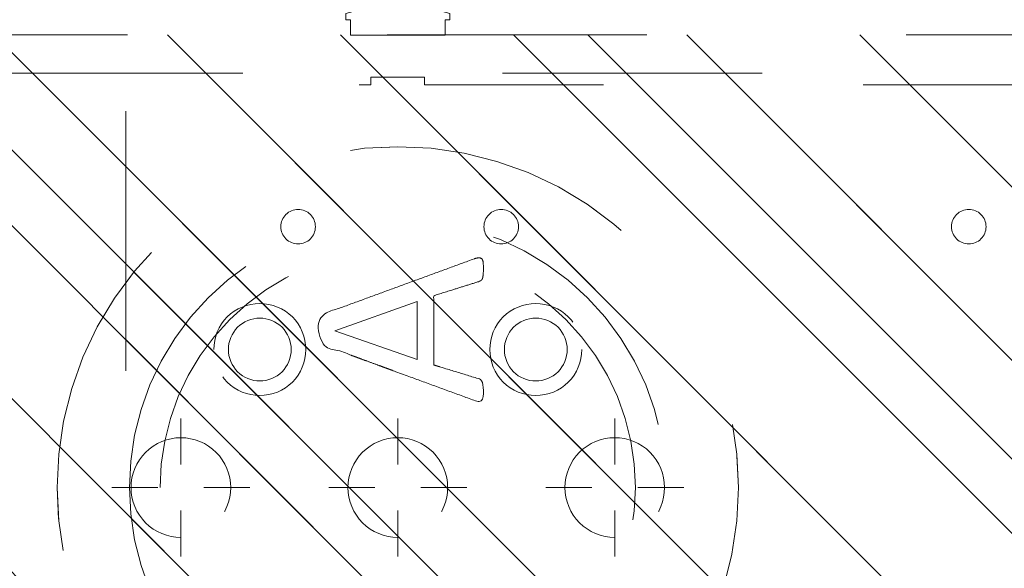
# Model space of a CAD drawing. Header units: inches. Extents: x -407.5 to -311.5, y -87.6 to -3.7.
# Tile 7 of 42: x -361.5 to -356.4, y -70 to -67.2. Entities that reach past the tile are written whole.
import ezdxf

# ---------------------------------------------------------------- set-up
doc = ezdxf.new("R2010")
doc.units = ezdxf.units.IN
doc.header["$LTSCALE"] = 32
doc.header["$MEASUREMENT"] = 0
doc.header["$PDMODE"] = 1
doc.header["$PDSIZE"] = -2
doc.linetypes.add('Dash Style-1', pattern=[0.083328, 0.041656, -0.041672])
for name, color, linetype, lineweight in [('DashLine', 7, 'Dash Style-1', 13), ('DashLineFill', 7, 'Dash Style-1', 13), ('Drawing', 7, 'Continuous', 18), ('Metal-DeskStructure', 7, 'Continuous', 13), ('None', 7, 'Continuous', 18), ('SolidLine', 7, 'Continuous', 15)]:
    doc.layers.add(name, color=color, linetype=linetype, lineweight=lineweight)
doc.layers.add('Metal-Leg', color=7, linetype='Continuous', lineweight=18, true_color=0x4c4c4c)
pattern_1 = [(45, (0, 0), (-1.613, 1.9357), []), (45, (-1.0608, 1.0608), (-0.472346, 0.41676), [])]

# ---------------------------------------------------------------- blocks, each defined once
blk = doc.blocks.new('Group-21')
at = {"layer": 'DashLine'}
for p, q in [((0.0002, -0.9961), (0.0002, -0.7598)), ((-0.1179, -1.1142), (-0.3541, -1.1142)), ((0.1183, -1.1142), (0.3545, -1.1142)), ((0.0002, -1.2323), (0.0002, -1.4685))]:
    blk.add_line(p, q, dxfattribs=at)
at = {"layer": 'DashLine', "flags": 128}
blk.add_lwpolyline([(-0.2557, -1.1142), (-0.2545, -1.0891), (-0.2508, -1.0642), (-0.2447, -1.0399), (-0.2362, -1.0162), (-0.2255, -0.9935), (-0.2126, -0.972), (-0.1976, -0.9518), (-0.1808, -0.9332), (-0.1621, -0.9164), (-0.142, -0.9014), (-0.1204, -0.8885), (-0.0977, -0.8777), (-0.0741, -0.8693), (-0.0497, -0.8632), (-0.0249, -0.8595), (0.0002, -0.8583), (0.0253, -0.8595), (0.0501, -0.8632), (0.0745, -0.8693), (0.0981, -0.8777), (0.1208, -0.8885), (0.1424, -0.9014), (0.1625, -0.9164), (0.1812, -0.9332), (0.198, -0.9518), (0.213, -0.972), (0.2259, -0.9935), (0.2366, -1.0162), (0.2451, -1.0399), (0.2512, -1.0642), (0.2549, -1.0891), (0.2561, -1.1142), (0.2549, -1.1393), (0.2512, -1.1641), (0.2451, -1.1885), (0.2366, -1.2121), (0.2259, -1.2348), (0.213, -1.2563), (0.198, -1.2765), (0.1812, -1.2951), (0.1625, -1.312), (0.1424, -1.327), (0.1208, -1.3399), (0.0981, -1.3506), (0.0745, -1.3591), (0.0501, -1.3652), (0.0253, -1.3688), (0.0002, -1.3701), (-0.0249, -1.3688), (-0.0497, -1.3652), (-0.0741, -1.3591), (-0.0977, -1.3506), (-0.1204, -1.3399), (-0.142, -1.327), (-0.1621, -1.312), (-0.1808, -1.2951), (-0.1976, -1.2765), (-0.2126, -1.2563), (-0.2255, -1.2348), (-0.2362, -1.2121), (-0.2447, -1.1885), (-0.2508, -1.1641), (-0.2545, -1.1393)], close=True, dxfattribs=at)
blk = doc.blocks.new('Group-22')
at = {"layer": 'DashLine'}
for p, q in [((0, 0.1181), (0, 0.3543)), ((-0.1181, 0), (-0.3543, 0)), ((0.1181, 0), (0.3543, 0)), ((0, -0.1181), (0, -0.3543))]:
    blk.add_line(p, q, dxfattribs=at)
at = {"layer": 'DashLine', "flags": 128}
blk.add_lwpolyline([(-0.2559, 0), (-0.2547, 0.0251), (-0.251, 0.0499), (-0.2449, 0.0743), (-0.2364, 0.0979), (-0.2257, 0.1206), (-0.2128, 0.1422), (-0.1978, 0.1623), (-0.181, 0.181), (-0.1623, 0.1978), (-0.1422, 0.2128), (-0.1206, 0.2257), (-0.0979, 0.2364), (-0.0743, 0.2449), (-0.0499, 0.251), (-0.0251, 0.2547), (0, 0.2559), (0.0251, 0.2547), (0.0499, 0.251), (0.0743, 0.2449), (0.0979, 0.2364), (0.1206, 0.2257), (0.1422, 0.2128), (0.1623, 0.1978), (0.181, 0.181), (0.1978, 0.1623), (0.2128, 0.1422), (0.2257, 0.1206), (0.2364, 0.0979), (0.2449, 0.0743), (0.251, 0.0499), (0.2547, 0.0251), (0.2559, 0), (0.2547, -0.0251), (0.251, -0.0499), (0.2449, -0.0743), (0.2364, -0.0979), (0.2257, -0.1206), (0.2128, -0.1422), (0.1978, -0.1623), (0.181, -0.181), (0.1623, -0.1978), (0.1422, -0.2128), (0.1206, -0.2257), (0.0979, -0.2364), (0.0743, -0.2449), (0.0499, -0.251), (0.0251, -0.2547), (0, -0.2559), (-0.0251, -0.2547), (-0.0499, -0.251), (-0.0743, -0.2449), (-0.0979, -0.2364), (-0.1206, -0.2257), (-0.1422, -0.2128), (-0.1623, -0.1978), (-0.181, -0.181), (-0.1978, -0.1623), (-0.2128, -0.1422), (-0.2257, -0.1206), (-0.2364, -0.0979), (-0.2449, -0.0743), (-0.251, -0.0499), (-0.2547, -0.0251)], close=True, dxfattribs=at)
blk = doc.blocks.new('Group-23')
at = {"layer": 'DashLine'}
for p, q in [((-0.0002, 1.2323), (-0.0002, 1.4685)), ((-0.1183, 1.1142), (-0.3545, 1.1142)), ((0.1179, 1.1142), (0.3541, 1.1142)), ((-0.0002, 0.9961), (-0.0002, 0.7598))]:
    blk.add_line(p, q, dxfattribs=at)
at = {"layer": 'DashLine', "flags": 128}
blk.add_lwpolyline([(-0.2561, 1.1142), (-0.2549, 1.1393), (-0.2512, 1.1641), (-0.2451, 1.1885), (-0.2366, 1.2121), (-0.2259, 1.2348), (-0.213, 1.2563), (-0.198, 1.2765), (-0.1812, 1.2951), (-0.1625, 1.312), (-0.1424, 1.327), (-0.1208, 1.3399), (-0.0981, 1.3506), (-0.0745, 1.3591), (-0.0501, 1.3652), (-0.0253, 1.3688), (-0.0002, 1.3701), (0.0249, 1.3688), (0.0497, 1.3652), (0.0741, 1.3591), (0.0977, 1.3506), (0.1204, 1.3399), (0.142, 1.327), (0.1621, 1.312), (0.1808, 1.2951), (0.1976, 1.2765), (0.2126, 1.2563), (0.2255, 1.2348), (0.2362, 1.2121), (0.2447, 1.1885), (0.2508, 1.1641), (0.2545, 1.1393), (0.2557, 1.1142), (0.2545, 1.0891), (0.2508, 1.0642), (0.2447, 1.0399), (0.2362, 1.0162), (0.2255, 0.9935), (0.2126, 0.972), (0.1976, 0.9518), (0.1808, 0.9332), (0.1621, 0.9164), (0.142, 0.9014), (0.1204, 0.8885), (0.0977, 0.8777), (0.0741, 0.8693), (0.0497, 0.8632), (0.0249, 0.8595), (-0.0002, 0.8583), (-0.0253, 0.8595), (-0.0501, 0.8632), (-0.0745, 0.8693), (-0.0981, 0.8777), (-0.1208, 0.8885), (-0.1424, 0.9014), (-0.1625, 0.9164), (-0.1812, 0.9332), (-0.198, 0.9518), (-0.213, 0.972), (-0.2259, 0.9935), (-0.2366, 1.0162), (-0.2451, 1.0399), (-0.2512, 1.0642), (-0.2549, 1.0891)], close=True, dxfattribs=at)
blk = doc.blocks.new('1BRPT9-Bracket (2D)')
at = {"layer": 'DashLineFill', "linetype": 'Continuous', "lineweight": 13}
h = blk.add_hatch(dxfattribs=at)
h.set_pattern_fill('Steel', color=253, style=0, pattern_type=2)
h.set_pattern_definition(pattern_1)
edge = h.paths.add_edge_path()
edge.add_arc((1.6779, -8.4882), 0.252, 270, 360)
edge.add_line((1.9299, -8.4882), (1.9299, -7.4803))
edge.add_line((1.9299, -7.4803), (2.3236, -7.4803))
edge.add_line((2.3236, -7.4803), (2.3236, 7.4611))
edge.add_line((2.3236, 7.4611), (1.9299, 7.4803))
edge.add_line((1.9299, 7.4803), (1.9299, 8.4882))
edge.add_arc((1.6779, 8.4882), 0.252, 360, 450)
edge.add_line((1.6779, 8.7402), (-2.3221, 8.7402))
edge.add_line((-2.3221, 8.7402), (-2.3221, -8.7402))
edge.add_line((-2.3221, -8.7402), (1.6779, -8.7402))
h = blk.add_hatch(dxfattribs=at)
h.set_pattern_fill('Steel', color=253, style=0, pattern_type=2)
h.set_pattern_definition(pattern_1)
h.paths.add_polyline_path([(1.3393, 0.6004), (1.348, 0.6), (1.3566, 0.5987), (1.3651, 0.5966), (1.3732, 0.5937), (1.3811, 0.5899), (1.3886, 0.5855), (1.3955, 0.5803), (1.402, 0.5744), (1.4078, 0.568), (1.413, 0.561), (1.4175, 0.5536), (1.4212, 0.5457), (1.4241, 0.5375), (1.4262, 0.5291), (1.4275, 0.5205), (1.4279, 0.5118), (1.4275, 0.5031), (1.4262, 0.4945), (1.4241, 0.4861), (1.4212, 0.4779), (1.4175, 0.4701), (1.413, 0.4626), (1.4078, 0.4556), (1.402, 0.4492), (1.3955, 0.4433), (1.3886, 0.4382), (1.3811, 0.4337), (1.3732, 0.43), (1.3651, 0.427), (1.3566, 0.4249), (1.348, 0.4237), (1.3393, 0.4232), (1.3307, 0.4237), (1.3221, 0.4249), (1.3136, 0.427), (1.3054, 0.43), (1.2976, 0.4337), (1.2901, 0.4382), (1.2832, 0.4433), (1.2767, 0.4492), (1.2709, 0.4556), (1.2657, 0.4626), (1.2612, 0.4701), (1.2575, 0.4779), (1.2546, 0.4861), (1.2525, 0.4945), (1.2512, 0.5031), (1.2508, 0.5118), (1.2512, 0.5205), (1.2525, 0.5291), (1.2546, 0.5375), (1.2575, 0.5457), (1.2612, 0.5536), (1.2657, 0.561), (1.2709, 0.568), (1.2767, 0.5744), (1.2832, 0.5803), (1.2901, 0.5855), (1.2976, 0.5899), (1.3054, 0.5937), (1.3136, 0.5966), (1.3221, 0.5987), (1.3307, 0.6)])
h = blk.add_hatch(dxfattribs=at)
h.set_pattern_fill('Steel', color=253, style=0, pattern_type=2)
h.set_pattern_definition(pattern_1)
h.paths.add_polyline_path([(1.3393, -0.6196), (1.3307, -0.6191), (1.3221, -0.6179), (1.3136, -0.6158), (1.3054, -0.6128), (1.2976, -0.6091), (1.2901, -0.6046), (1.2832, -0.5995), (1.2767, -0.5936), (1.2709, -0.5872), (1.2657, -0.5802), (1.2612, -0.5727), (1.2575, -0.5649), (1.2546, -0.5567), (1.2525, -0.5483), (1.2512, -0.5397), (1.2508, -0.531), (1.2512, -0.5223), (1.2525, -0.5137), (1.2546, -0.5053), (1.2575, -0.4971), (1.2612, -0.4892), (1.2657, -0.4818), (1.2709, -0.4748), (1.2767, -0.4684), (1.2832, -0.4625), (1.2901, -0.4573), (1.2976, -0.4529), (1.3054, -0.4492), (1.3136, -0.4462), (1.3221, -0.4441), (1.3307, -0.4428), (1.3393, -0.4424), (1.348, -0.4428), (1.3566, -0.4441), (1.3651, -0.4462), (1.3732, -0.4492), (1.3811, -0.4529), (1.3886, -0.4573), (1.3955, -0.4625), (1.402, -0.4684), (1.4078, -0.4748), (1.413, -0.4818), (1.4175, -0.4892), (1.4212, -0.4971), (1.4241, -0.5053), (1.4262, -0.5137), (1.4275, -0.5223), (1.4279, -0.531), (1.4275, -0.5397), (1.4262, -0.5483), (1.4241, -0.5567), (1.4212, -0.5649), (1.4175, -0.5727), (1.413, -0.5802), (1.4078, -0.5872), (1.402, -0.5936), (1.3955, -0.5995), (1.3886, -0.6046), (1.3811, -0.6091), (1.3732, -0.6128), (1.3651, -0.6158), (1.3566, -0.6179), (1.348, -0.6191)])
h = blk.add_hatch(dxfattribs=at)
h.set_pattern_fill('Steel', color=253, style=0, pattern_type=2)
h.set_pattern_definition(pattern_1)
h.paths.add_polyline_path([(1.3393, -3.0211), (1.3307, -3.0207), (1.3221, -3.0194), (1.3136, -3.0173), (1.3054, -3.0144), (1.2976, -3.0107), (1.2901, -3.0062), (1.2832, -3.001), (1.2767, -2.9952), (1.2709, -2.9888), (1.2657, -2.9818), (1.2612, -2.9743), (1.2575, -2.9665), (1.2546, -2.9583), (1.2525, -2.9498), (1.2512, -2.9412), (1.2508, -2.9326), (1.2512, -2.9239), (1.2525, -2.9153), (1.2546, -2.9069), (1.2575, -2.8987), (1.2612, -2.8908), (1.2657, -2.8834), (1.2709, -2.8764), (1.2767, -2.8699), (1.2832, -2.8641), (1.2901, -2.8589), (1.2976, -2.8544), (1.3054, -2.8507), (1.3136, -2.8478), (1.3221, -2.8457), (1.3307, -2.8444), (1.3393, -2.844), (1.348, -2.8444), (1.3566, -2.8457), (1.3651, -2.8478), (1.3732, -2.8507), (1.3811, -2.8544), (1.3886, -2.8589), (1.3955, -2.8641), (1.402, -2.8699), (1.4078, -2.8764), (1.413, -2.8834), (1.4175, -2.8908), (1.4212, -2.8987), (1.4241, -2.9069), (1.4262, -2.9153), (1.4275, -2.9239), (1.4279, -2.9326), (1.4275, -2.9412), (1.4262, -2.9498), (1.4241, -2.9583), (1.4212, -2.9665), (1.4175, -2.9743), (1.413, -2.9818), (1.4078, -2.9888), (1.402, -2.9952), (1.3955, -3.001), (1.3886, -3.0062), (1.3811, -3.0107), (1.3732, -3.0144), (1.3651, -3.0173), (1.3566, -3.0194), (1.348, -3.0207)])
at = {"layer": 'DashLineFill'}
blk.add_line((2.1268, 7.4611), (2.1268, -7.4803), dxfattribs=at)
at = {"layer": 'DashLineFill', "flags": 128}
blk.add_lwpolyline([(1.6779, -8.7402, 0.414214), (1.9299, -8.4882), (1.9299, -7.4803), (2.3236, -7.4803), (2.3236, 7.4611), (1.9299, 7.4803), (1.9299, 8.4882, 0.414214), (1.6779, 8.7402), (-2.3221, 8.7402), (-2.3221, -8.7402)], format="xyb", close=True, dxfattribs=at)
for points in [[(1.3393, 0.6004), (1.348, 0.6), (1.3566, 0.5987), (1.3651, 0.5966), (1.3732, 0.5937), (1.3811, 0.5899), (1.3886, 0.5855), (1.3955, 0.5803), (1.402, 0.5744), (1.4078, 0.568), (1.413, 0.561), (1.4175, 0.5536), (1.4212, 0.5457), (1.4241, 0.5375), (1.4262, 0.5291), (1.4275, 0.5205), (1.4279, 0.5118), (1.4275, 0.5031), (1.4262, 0.4945), (1.4241, 0.4861), (1.4212, 0.4779), (1.4175, 0.4701), (1.413, 0.4626), (1.4078, 0.4556), (1.402, 0.4492), (1.3955, 0.4433), (1.3886, 0.4382), (1.3811, 0.4337), (1.3732, 0.43), (1.3651, 0.427), (1.3566, 0.4249), (1.348, 0.4237), (1.3393, 0.4232), (1.3307, 0.4237), (1.3221, 0.4249), (1.3136, 0.427), (1.3054, 0.43), (1.2976, 0.4337), (1.2901, 0.4382), (1.2832, 0.4433), (1.2767, 0.4492), (1.2709, 0.4556), (1.2657, 0.4626), (1.2612, 0.4701), (1.2575, 0.4779), (1.2546, 0.4861), (1.2525, 0.4945), (1.2512, 0.5031), (1.2508, 0.5118), (1.2512, 0.5205), (1.2525, 0.5291), (1.2546, 0.5375), (1.2575, 0.5457), (1.2612, 0.5536), (1.2657, 0.561), (1.2709, 0.568), (1.2767, 0.5744), (1.2832, 0.5803), (1.2901, 0.5855), (1.2976, 0.5899), (1.3054, 0.5937), (1.3136, 0.5966), (1.3221, 0.5987), (1.3307, 0.6)], [(1.3393, -0.6196), (1.3307, -0.6191), (1.3221, -0.6179), (1.3136, -0.6158), (1.3054, -0.6128), (1.2976, -0.6091), (1.2901, -0.6046), (1.2832, -0.5995), (1.2767, -0.5936), (1.2709, -0.5872), (1.2657, -0.5802), (1.2612, -0.5727), (1.2575, -0.5649), (1.2546, -0.5567), (1.2525, -0.5483), (1.2512, -0.5397), (1.2508, -0.531), (1.2512, -0.5223), (1.2525, -0.5137), (1.2546, -0.5053), (1.2575, -0.4971), (1.2612, -0.4892), (1.2657, -0.4818), (1.2709, -0.4748), (1.2767, -0.4684), (1.2832, -0.4625), (1.2901, -0.4573), (1.2976, -0.4529), (1.3054, -0.4492), (1.3136, -0.4462), (1.3221, -0.4441), (1.3307, -0.4428), (1.3393, -0.4424), (1.348, -0.4428), (1.3566, -0.4441), (1.3651, -0.4462), (1.3732, -0.4492), (1.3811, -0.4529), (1.3886, -0.4573), (1.3955, -0.4625), (1.402, -0.4684), (1.4078, -0.4748), (1.413, -0.4818), (1.4175, -0.4892), (1.4212, -0.4971), (1.4241, -0.5053), (1.4262, -0.5137), (1.4275, -0.5223), (1.4279, -0.531), (1.4275, -0.5397), (1.4262, -0.5483), (1.4241, -0.5567), (1.4212, -0.5649), (1.4175, -0.5727), (1.413, -0.5802), (1.4078, -0.5872), (1.402, -0.5936), (1.3955, -0.5995), (1.3886, -0.6046), (1.3811, -0.6091), (1.3732, -0.6128), (1.3651, -0.6158), (1.3566, -0.6179), (1.348, -0.6191)], [(1.3393, -3.0211), (1.3307, -3.0207), (1.3221, -3.0194), (1.3136, -3.0173), (1.3054, -3.0144), (1.2976, -3.0107), (1.2901, -3.0062), (1.2832, -3.001), (1.2767, -2.9952), (1.2709, -2.9888), (1.2657, -2.9818), (1.2612, -2.9743), (1.2575, -2.9665), (1.2546, -2.9583), (1.2525, -2.9498), (1.2512, -2.9412), (1.2508, -2.9326), (1.2512, -2.9239), (1.2525, -2.9153), (1.2546, -2.9069), (1.2575, -2.8987), (1.2612, -2.8908), (1.2657, -2.8834), (1.2709, -2.8764), (1.2767, -2.8699), (1.2832, -2.8641), (1.2901, -2.8589), (1.2976, -2.8544), (1.3054, -2.8507), (1.3136, -2.8478), (1.3221, -2.8457), (1.3307, -2.8444), (1.3393, -2.844), (1.348, -2.8444), (1.3566, -2.8457), (1.3651, -2.8478), (1.3732, -2.8507), (1.3811, -2.8544), (1.3886, -2.8589), (1.3955, -2.8641), (1.402, -2.8699), (1.4078, -2.8764), (1.413, -2.8834), (1.4175, -2.8908), (1.4212, -2.8987), (1.4241, -2.9069), (1.4262, -2.9153), (1.4275, -2.9239), (1.4279, -2.9326), (1.4275, -2.9412), (1.4262, -2.9498), (1.4241, -2.9583), (1.4212, -2.9665), (1.4175, -2.9743), (1.413, -2.9818), (1.4078, -2.9888), (1.402, -2.9952), (1.3955, -3.001), (1.3886, -3.0062), (1.3811, -3.0107), (1.3732, -3.0144), (1.3651, -3.0173), (1.3566, -3.0194), (1.348, -3.0207)]]:
    blk.add_lwpolyline(points, close=True, dxfattribs=at)
at = {"layer": 'DashLineFill', "linetype": 'Continuous', "lineweight": 5}
for p in [(0.0002, 1.1142), (0.0002, 0), (0.0002, -1.1142)]:
    blk.add_point(p, dxfattribs=at)
at = {"layer": 'Metal-DeskStructure', "color": 7}
for name in ['Group-23', 'Group-22', 'Group-21']:
    blk.add_blockref(name, (0, 0), dxfattribs=at)
blk = doc.blocks.new('1BRPT8_Cover (2D)')
at = {"layer": 'DashLine', "linetype": 'Continuous', "lineweight": 5}
blk.add_point((0, 0), dxfattribs=at)
blk = doc.blocks.new('Group-11')
at = {"layer": 'Metal-DeskStructure', "color": 7}
blk.add_open_spline([(-0.563, -0.4031), (-0.563, -0.4084), (-0.567, -0.4164), (-0.5762, -0.4217), (-0.5934, -0.4243), (-0.6185, -0.4243), (-0.6344, -0.4203), (-0.6437, -0.4164), (-0.6476, -0.4071), (-0.6476, -0.2009), (-0.6476, 0), (-0.8593, 0), (-1.0709, 0), (-1.0709, -0.2009), (-1.0709, -0.4071), (-1.0748, -0.4164), (-1.0841, -0.4203), (-1.1013, -0.4243), (-1.1251, -0.4243), (-1.1423, -0.4217), (-1.1515, -0.4164), (-1.1555, -0.4084), (-1.1555, 0), (-1.1555, 0.4084), (-1.1515, 0.4164), (-1.1423, 0.4217), (-1.1251, 0.4243), (-1.1013, 0.4243), (-1.0841, 0.4217), (-1.0748, 0.4164), (-1.0709, 0.4097), (-1.0709, 0.2446), (-1.0709, 0.0849), (-0.8593, 0.0849), (-0.6476, 0.0849), (-0.6476, 0.2446), (-0.6476, 0.4097), (-0.6437, 0.4164), (-0.6344, 0.4217), (-0.6185, 0.4243), (-0.5934, 0.4243), (-0.5762, 0.4217), (-0.567, 0.4164), (-0.563, 0.4084), (-0.563, 0), (-0.563, -0.4031)], degree=2, knots=[0, 0, 0, 0.0023, 0.004599, 0.006899, 0.009198, 0.011753, 0.014308, 0.016863, 0.019418, 0.116187, 0.116187, 0.218123, 0.218123, 0.314892, 0.317447, 0.320002, 0.322557, 0.325112, 0.327667, 0.330222, 0.332777, 0.335332, 0.52951, 0.532065, 0.53462, 0.537175, 0.53973, 0.542285, 0.54484, 0.547395, 0.54995, 0.626918, 0.626918, 0.728853, 0.728853, 0.805822, 0.808377, 0.810932, 0.813487, 0.816042, 0.818342, 0.820641, 0.822941, 0.82524, 1, 1, 1], dxfattribs=at)
blk = doc.blocks.new('Group-12')
at = {"layer": 'Metal-DeskStructure', "color": 7, "flags": 128}
blk.add_lwpolyline([(0.8051, 0.3242), (0.657, -0.1001), (0.9546, -0.1001)], close=True, dxfattribs=at)
at = {"layer": 'Metal-DeskStructure', "color": 7}
blk.add_open_spline([(1.1741, -0.3918), (1.1847, -0.421), (1.1688, -0.4369), (1.145, -0.4396), (1.104, -0.4396), (1.0789, -0.4369), (1.067, -0.4329), (1.0604, -0.4237), (1.0577, -0.417), (1.0214, -0.301), (0.985, -0.185), (0.8071, -0.185), (0.6292, -0.185), (0.5942, -0.2997), (0.5591, -0.4144), (0.5565, -0.421), (0.5499, -0.4303), (0.5379, -0.4369), (0.5141, -0.4396), (0.4771, -0.4396), (0.452, -0.4356), (0.4427, -0.425), (0.4427, -0.4051), (0.448, -0.3905), (0.5915, 0.0007), (0.735, 0.3918), (0.7377, 0.3971), (0.7469, 0.4038), (0.7628, 0.4077), (0.7892, 0.4091), (0.8302, 0.4091), (0.858, 0.4077), (0.8752, 0.4038), (0.8845, 0.3971), (0.8871, 0.3918), (1.0306, 0), (1.1741, -0.3918)], degree=2, knots=[0, 0, 0, 0.015953, 0.02393, 0.031906, 0.039384, 0.046862, 0.054341, 0.061819, 0.061819, 0.189198, 0.189198, 0.375552, 0.375552, 0.501195, 0.501195, 0.508673, 0.516151, 0.523629, 0.531107, 0.538585, 0.546064, 0.553543, 0.561021, 0.561021, 0.761848, 0.761848, 0.764705, 0.767562, 0.770419, 0.773275, 0.776323, 0.77937, 0.782417, 0.785464, 0.785464, 1, 1, 1], dxfattribs=at)
blk = doc.blocks.new('TL14_lower_leg (2D)')
at = {"layer": 'DashLine', "flags": 128}
for points in [[(0, 1.378), (0.1351, 1.3713), (0.2688, 1.3515), (0.4, 1.3186), (0.5273, 1.2731), (0.6496, 1.2152), (0.7655, 1.1457), (0.8742, 1.0652), (0.9744, 0.9744), (1.0652, 0.8742), (1.1457, 0.7655), (1.2152, 0.6496), (1.2731, 0.5273), (1.3186, 0.4), (1.3515, 0.2688), (1.3713, 0.1351), (1.378, 0), (1.3713, -0.1351), (1.3515, -0.2688), (1.3186, -0.4), (1.2731, -0.5273), (1.2152, -0.6496), (1.1457, -0.7655), (1.0652, -0.8742), (0.9744, -0.9744), (0.8742, -1.0652), (0.7655, -1.1457), (0.6496, -1.2152), (0.5273, -1.2731), (0.4, -1.3186), (0.2688, -1.3515), (0.1351, -1.3713), (0, -1.378), (-0.1351, -1.3713), (-0.2688, -1.3515), (-0.4, -1.3186), (-0.5273, -1.2731), (-0.6496, -1.2152), (-0.7655, -1.1457), (-0.8742, -1.0652), (-0.9744, -0.9744), (-1.0652, -0.8742), (-1.1457, -0.7655), (-1.2152, -0.6496), (-1.2731, -0.5273), (-1.3186, -0.4), (-1.3515, -0.2688), (-1.3713, -0.1351), (-1.378, 0), (-1.3713, 0.1351), (-1.3515, 0.2688), (-1.3186, 0.4), (-1.2731, 0.5273), (-1.2152, 0.6496), (-1.1457, 0.7655), (-1.0652, 0.8742), (-0.9744, 0.9744), (-0.8742, 1.0652), (-0.7655, 1.1457), (-0.6496, 1.2152), (-0.5273, 1.2731), (-0.4, 1.3186), (-0.2688, 1.3515), (-0.1351, 1.3713)], [(-0.7087, 0.8701), (-0.6928, 0.8693), (-0.6772, 0.867), (-0.6618, 0.8631), (-0.6469, 0.8578), (-0.6326, 0.851), (-0.619, 0.8429), (-0.6063, 0.8334), (-0.5945, 0.8228), (-0.5839, 0.8111), (-0.5744, 0.7983), (-0.5663, 0.7848), (-0.5595, 0.7704), (-0.5542, 0.7555), (-0.5503, 0.7402), (-0.548, 0.7245), (-0.5472, 0.7087), (-0.548, 0.6928), (-0.5503, 0.6772), (-0.5542, 0.6618), (-0.5595, 0.6469), (-0.5663, 0.6326), (-0.5744, 0.619), (-0.5839, 0.6063), (-0.5945, 0.5945), (-0.6063, 0.5839), (-0.619, 0.5744), (-0.6326, 0.5663), (-0.6469, 0.5595), (-0.6618, 0.5542), (-0.6772, 0.5503), (-0.6928, 0.548), (-0.7087, 0.5472), (-0.7245, 0.548), (-0.7402, 0.5503), (-0.7555, 0.5542), (-0.7704, 0.5595), (-0.7848, 0.5663), (-0.7983, 0.5744), (-0.8111, 0.5839), (-0.8228, 0.5945), (-0.8334, 0.6063), (-0.8429, 0.619), (-0.851, 0.6326), (-0.8578, 0.6469), (-0.8631, 0.6618), (-0.867, 0.6772), (-0.8693, 0.6928), (-0.8701, 0.7087), (-0.8693, 0.7245), (-0.867, 0.7402), (-0.8631, 0.7555), (-0.8578, 0.7704), (-0.851, 0.7848), (-0.8429, 0.7983), (-0.8334, 0.8111), (-0.8228, 0.8228), (-0.8111, 0.8334), (-0.7983, 0.8429), (-0.7848, 0.851), (-0.7704, 0.8578), (-0.7555, 0.8631), (-0.7402, 0.867), (-0.7245, 0.8693)], [(0.7087, 0.8701), (0.7245, 0.8693), (0.7402, 0.867), (0.7555, 0.8631), (0.7704, 0.8578), (0.7848, 0.851), (0.7983, 0.8429), (0.8111, 0.8334), (0.8228, 0.8228), (0.8334, 0.8111), (0.8429, 0.7983), (0.851, 0.7848), (0.8578, 0.7704), (0.8631, 0.7555), (0.867, 0.7402), (0.8693, 0.7245), (0.8701, 0.7087), (0.8693, 0.6928), (0.867, 0.6772), (0.8631, 0.6618), (0.8578, 0.6469), (0.851, 0.6326), (0.8429, 0.619), (0.8334, 0.6063), (0.8228, 0.5945), (0.8111, 0.5839), (0.7983, 0.5744), (0.7848, 0.5663), (0.7704, 0.5595), (0.7555, 0.5542), (0.7402, 0.5503), (0.7245, 0.548), (0.7087, 0.5472), (0.6928, 0.548), (0.6772, 0.5503), (0.6618, 0.5542), (0.6469, 0.5595), (0.6326, 0.5663), (0.619, 0.5744), (0.6063, 0.5839), (0.5945, 0.5945), (0.5839, 0.6063), (0.5744, 0.619), (0.5663, 0.6326), (0.5595, 0.6469), (0.5542, 0.6618), (0.5503, 0.6772), (0.548, 0.6928), (0.5472, 0.7087), (0.548, 0.7245), (0.5503, 0.7402), (0.5542, 0.7555), (0.5595, 0.7704), (0.5663, 0.7848), (0.5744, 0.7983), (0.5839, 0.8111), (0.5945, 0.8228), (0.6063, 0.8334), (0.619, 0.8429), (0.6326, 0.851), (0.6469, 0.8578), (0.6618, 0.8631), (0.6772, 0.867), (0.6928, 0.8693)], [(-0.7087, -0.5472), (-0.6928, -0.548), (-0.6772, -0.5503), (-0.6618, -0.5542), (-0.6469, -0.5595), (-0.6326, -0.5663), (-0.619, -0.5744), (-0.6063, -0.5839), (-0.5945, -0.5945), (-0.5839, -0.6063), (-0.5744, -0.619), (-0.5663, -0.6326), (-0.5595, -0.6469), (-0.5542, -0.6618), (-0.5503, -0.6772), (-0.548, -0.6928), (-0.5472, -0.7087), (-0.548, -0.7245), (-0.5503, -0.7402), (-0.5542, -0.7555), (-0.5595, -0.7704), (-0.5663, -0.7848), (-0.5744, -0.7983), (-0.5839, -0.8111), (-0.5945, -0.8228), (-0.6063, -0.8334), (-0.619, -0.8429), (-0.6326, -0.851), (-0.6469, -0.8578), (-0.6618, -0.8631), (-0.6772, -0.867), (-0.6928, -0.8693), (-0.7087, -0.8701), (-0.7245, -0.8693), (-0.7402, -0.867), (-0.7555, -0.8631), (-0.7704, -0.8578), (-0.7848, -0.851), (-0.7983, -0.8429), (-0.8111, -0.8334), (-0.8228, -0.8228), (-0.8334, -0.8111), (-0.8429, -0.7983), (-0.851, -0.7848), (-0.8578, -0.7704), (-0.8631, -0.7555), (-0.867, -0.7402), (-0.8693, -0.7245), (-0.8701, -0.7087), (-0.8693, -0.6928), (-0.867, -0.6772), (-0.8631, -0.6618), (-0.8578, -0.6469), (-0.851, -0.6326), (-0.8429, -0.619), (-0.8334, -0.6063), (-0.8228, -0.5945), (-0.8111, -0.5839), (-0.7983, -0.5744), (-0.7848, -0.5663), (-0.7704, -0.5595), (-0.7555, -0.5542), (-0.7402, -0.5503), (-0.7245, -0.548)], [(0.7087, -0.5472), (0.7245, -0.548), (0.7402, -0.5503), (0.7555, -0.5542), (0.7704, -0.5595), (0.7848, -0.5663), (0.7983, -0.5744), (0.8111, -0.5839), (0.8228, -0.5945), (0.8334, -0.6063), (0.8429, -0.619), (0.851, -0.6326), (0.8578, -0.6469), (0.8631, -0.6618), (0.867, -0.6772), (0.8693, -0.6928), (0.8701, -0.7087), (0.8693, -0.7245), (0.867, -0.7402), (0.8631, -0.7555), (0.8578, -0.7704), (0.851, -0.7848), (0.8429, -0.7983), (0.8334, -0.8111), (0.8228, -0.8228), (0.8111, -0.8334), (0.7983, -0.8429), (0.7848, -0.851), (0.7704, -0.8578), (0.7555, -0.8631), (0.7402, -0.867), (0.7245, -0.8693), (0.7087, -0.8701), (0.6928, -0.8693), (0.6772, -0.867), (0.6618, -0.8631), (0.6469, -0.8578), (0.6326, -0.851), (0.619, -0.8429), (0.6063, -0.8334), (0.5945, -0.8228), (0.5839, -0.8111), (0.5744, -0.7983), (0.5663, -0.7848), (0.5595, -0.7704), (0.5542, -0.7555), (0.5503, -0.7402), (0.548, -0.7245), (0.5472, -0.7087), (0.548, -0.6928), (0.5503, -0.6772), (0.5542, -0.6618), (0.5595, -0.6469), (0.5663, -0.6326), (0.5744, -0.619), (0.5839, -0.6063), (0.5945, -0.5945), (0.6063, -0.5839), (0.619, -0.5744), (0.6326, -0.5663), (0.6469, -0.5595), (0.6618, -0.5542), (0.6772, -0.5503), (0.6928, -0.548)]]:
    blk.add_lwpolyline(points, close=True, dxfattribs=at)
at = {"layer": 'DashLine', "linetype": 'Continuous', "lineweight": 5}
blk.add_point((0, 0), dxfattribs=at)
at = {"layer": 'Metal-DeskStructure', "color": 7}
for name in ['Group-11', 'Group-12']:
    blk.add_blockref(name, (0, 0), dxfattribs=at)
blk = doc.blocks.new('Group-13')
at = {"layer": 'DashLineFill', "linetype": 'Continuous', "lineweight": 13}
h = blk.add_hatch(dxfattribs=at)
h.set_pattern_fill('Steel', color=253, style=0, pattern_type=2)
h.set_pattern_definition(pattern_1)
h.paths.add_polyline_path([(-2.0669, 1.3976), (2.0669, 1.3976), (2.0669, 0.1378), (2.1063, 0.1378), (2.1063, -0.1378), (2.0669, -0.1378), (2.0669, -5.2756), (2.1063, -5.2756), (2.1063, -5.5512), (2.0669, -5.5512), (2.0669, -5.8268), (-2.0669, -5.8268), (-2.0669, -5.5512), (-2.1063, -5.5512), (-2.1063, -5.2756), (-2.0669, -5.2756), (-2.0669, -0.1378), (-2.1063, -0.1378), (-2.1063, 0.1378), (-2.0669, 0.1378)])
at = {"layer": 'DashLineFill', "flags": 128}
blk.add_lwpolyline([(-2.0669, 1.3976), (2.0669, 1.3976), (2.0669, 0.1378), (2.1063, 0.1378), (2.1063, -0.1378), (2.0669, -0.1378), (2.0669, -5.2756), (2.1063, -5.2756), (2.1063, -5.5512), (2.0669, -5.5512), (2.0669, -5.8268), (-2.0669, -5.8268), (-2.0669, -5.5512), (-2.1063, -5.5512), (-2.1063, -5.2756), (-2.0669, -5.2756), (-2.0669, -0.1378), (-2.1063, -0.1378), (-2.1063, 0.1378), (-2.0669, 0.1378)], close=True, dxfattribs=at)
at = {"layer": 'SolidLine', "linetype": 'Continuous', "lineweight": 5}
blk.add_point((0, 0), dxfattribs=at)
blk = doc.blocks.new('TL14_upper_leg (2D)')
at = {"layer": 'DashLine', "flags": 128}
blk.add_lwpolyline([(0, 1.2205), (0.1196, 1.2146), (0.2381, 1.197), (0.3543, 1.1679), (0.4671, 1.1276), (0.5753, 1.0764), (0.6781, 1.0148), (0.7743, 0.9434), (0.863, 0.863), (0.9434, 0.7743), (1.0148, 0.6781), (1.0764, 0.5753), (1.1276, 0.4671), (1.1679, 0.3543), (1.197, 0.2381), (1.2146, 0.1196), (1.2205, 0), (1.2146, -0.1196), (1.197, -0.2381), (1.1679, -0.3543), (1.1276, -0.4671), (1.0764, -0.5753), (1.0148, -0.6781), (0.9434, -0.7743), (0.863, -0.863), (0.7743, -0.9434), (0.6781, -1.0148), (0.5753, -1.0764), (0.4671, -1.1276), (0.3543, -1.1679), (0.2381, -1.197), (0.1196, -1.2146), (0, -1.2205), (-0.1196, -1.2146), (-0.2381, -1.197), (-0.3543, -1.1679), (-0.4671, -1.1276), (-0.5753, -1.0764), (-0.6781, -1.0148), (-0.7743, -0.9434), (-0.863, -0.863), (-0.9434, -0.7743), (-1.0148, -0.6781), (-1.0764, -0.5753), (-1.1276, -0.4671), (-1.1679, -0.3543), (-1.197, -0.2381), (-1.2146, -0.1196), (-1.2205, 0), (-1.2146, 0.1196), (-1.197, 0.2381), (-1.1679, 0.3543), (-1.1276, 0.4671), (-1.0764, 0.5753), (-1.0148, 0.6781), (-0.9434, 0.7743), (-0.863, 0.863), (-0.7743, 0.9434), (-0.6781, 1.0148), (-0.5753, 1.0764), (-0.4671, 1.1276), (-0.3543, 1.1679), (-0.2381, 1.197), (-0.1196, 1.2146)], close=True, dxfattribs=at)
at = {"layer": 'Metal-Leg', "linetype": 'Continuous', "lineweight": 5}
blk.add_point((0, 0), dxfattribs=at)
blk.add_point((0, 0), dxfattribs=at)
at = {"layer": 'SolidLine', "flags": 128}
blk.add_lwpolyline([(2.3228, 0.2437), (2.4016, 0.2437), (2.4016, 0.2677), (2.4341, 0.2677), (2.4493, 0.2108), (2.4493, 0.1992, -0.157975), (2.5315, 0.1181), (2.5315, -0.1181, -0.156027), (2.4493, -0.1991), (2.4493, -0.2108), (2.4341, -0.2677), (2.4016, -0.2677), (2.4016, -0.2437), (2.3228, -0.2437)], format="xyb", close=True, dxfattribs=at)
at = {"layer": 'DashLine', "color": 7}
blk.add_blockref('Group-13', (0, 0), dxfattribs=at)
blk = doc.blocks.new('1BRPT3-MP_leg (2D)')
at = {"layer": 'DashLineFill', "linetype": 'Continuous', "lineweight": 13}
h = blk.add_hatch(dxfattribs=at)
h.set_pattern_fill('Steel', color=253, style=0, pattern_type=2)
h.set_pattern_definition(pattern_1)
h.paths.add_polyline_path([(0, -1.75), (-0.1715, -1.7416), (-0.3414, -1.7164), (-0.508, -1.6746), (-0.6697, -1.6168), (-0.8249, -1.5434), (-0.9722, -1.4551), (-1.1102, -1.3528), (-1.2374, -1.2374), (-1.3528, -1.1102), (-1.4551, -0.9722), (-1.5434, -0.8249), (-1.6168, -0.6697), (-1.6746, -0.508), (-1.7164, -0.3414), (-1.7416, -0.1715), (-1.75, 0), (-1.7416, 0.1715), (-1.7164, 0.3414), (-1.6746, 0.508), (-1.6168, 0.6697), (-1.5434, 0.8249), (-1.4551, 0.9722), (-1.3528, 1.1102), (-1.2374, 1.2374), (-1.1102, 1.3528), (-0.9722, 1.4551), (-0.8249, 1.5434), (-0.6697, 1.6168), (-0.508, 1.6746), (-0.3414, 1.7164), (-0.1715, 1.7416), (0, 1.75), (0.1715, 1.7416), (0.3414, 1.7164), (0.508, 1.6746), (0.6697, 1.6168), (0.8249, 1.5434), (0.9722, 1.4551), (1.1102, 1.3528), (1.2374, 1.2374), (1.3528, 1.1102), (1.4551, 0.9722), (1.5434, 0.8249), (1.6168, 0.6697), (1.6746, 0.508), (1.7164, 0.3414), (1.7416, 0.1715), (1.75, 0), (1.7416, -0.1715), (1.7164, -0.3414), (1.6746, -0.508), (1.6168, -0.6697), (1.5434, -0.8249), (1.4551, -0.9722), (1.3528, -1.1102), (1.2374, -1.2374), (1.1102, -1.3528), (0.9722, -1.4551), (0.8249, -1.5434), (0.6697, -1.6168), (0.508, -1.6746), (0.3414, -1.7164), (0.1715, -1.7416)])
h = blk.add_hatch(dxfattribs=at)
h.set_pattern_fill('Steel', color=253, style=0, pattern_type=2)
h.set_pattern_definition(pattern_1)
h.paths.add_polyline_path([(0, 1.75), (0.1715, 1.7416), (0.3414, 1.7164), (0.508, 1.6746), (0.6697, 1.6168), (0.8249, 1.5434), (0.9722, 1.4551), (1.1102, 1.3528), (1.2374, 1.2374), (1.3528, 1.1102), (1.4551, 0.9722), (1.5434, 0.8249), (1.6168, 0.6697), (1.6746, 0.508), (1.7164, 0.3414), (1.7416, 0.1715), (1.75, 0), (1.7416, -0.1715), (1.7164, -0.3414), (1.6746, -0.508), (1.6168, -0.6697), (1.5434, -0.8249), (1.4551, -0.9722), (1.3528, -1.1102), (1.2374, -1.2374), (1.1102, -1.3528), (0.9722, -1.4551), (0.8249, -1.5434), (0.6697, -1.6168), (0.508, -1.6746), (0.3414, -1.7164), (0.1715, -1.7416), (0, -1.75), (-0.1715, -1.7416), (-0.3414, -1.7164), (-0.508, -1.6746), (-0.6697, -1.6168), (-0.8249, -1.5434), (-0.9722, -1.4551), (-1.1102, -1.3528), (-1.2374, -1.2374), (-1.3528, -1.1102), (-1.4551, -0.9722), (-1.5434, -0.8249), (-1.6168, -0.6697), (-1.6746, -0.508), (-1.7164, -0.3414), (-1.7416, -0.1715), (-1.75, 0), (-1.7416, 0.1715), (-1.7164, 0.3414), (-1.6746, 0.508), (-1.6168, 0.6697), (-1.5434, 0.8249), (-1.4551, 0.9722), (-1.3528, 1.1102), (-1.2374, 1.2374), (-1.1102, 1.3528), (-0.9722, 1.4551), (-0.8249, 1.5434), (-0.6697, 1.6168), (-0.508, 1.6746), (-0.3414, 1.7164), (-0.1715, 1.7416)])
at = {"layer": 'DashLine', "flags": 128}
for points in [[(0, 1.378), (0.1351, 1.3713), (0.2688, 1.3515), (0.4, 1.3186), (0.5273, 1.2731), (0.6496, 1.2152), (0.7655, 1.1457), (0.8742, 1.0652), (0.9744, 0.9744), (1.0652, 0.8742), (1.1457, 0.7655), (1.2152, 0.6496), (1.2731, 0.5273), (1.3186, 0.4), (1.3515, 0.2688), (1.3713, 0.1351), (1.378, 0), (1.3713, -0.1351), (1.3515, -0.2688), (1.3186, -0.4), (1.2731, -0.5273), (1.2152, -0.6496), (1.1457, -0.7655), (1.0652, -0.8742), (0.9744, -0.9744), (0.8742, -1.0652), (0.7655, -1.1457), (0.6496, -1.2152), (0.5273, -1.2731), (0.4, -1.3186), (0.2688, -1.3515), (0.1351, -1.3713), (0, -1.378), (-0.1351, -1.3713), (-0.2688, -1.3515), (-0.4, -1.3186), (-0.5273, -1.2731), (-0.6496, -1.2152), (-0.7655, -1.1457), (-0.8742, -1.0652), (-0.9744, -0.9744), (-1.0652, -0.8742), (-1.1457, -0.7655), (-1.2152, -0.6496), (-1.2731, -0.5273), (-1.3186, -0.4), (-1.3515, -0.2688), (-1.3713, -0.1351), (-1.378, 0), (-1.3713, 0.1351), (-1.3515, 0.2688), (-1.3186, 0.4), (-1.2731, 0.5273), (-1.2152, 0.6496), (-1.1457, 0.7655), (-1.0652, 0.8742), (-0.9744, 0.9744), (-0.8742, 1.0652), (-0.7655, 1.1457), (-0.6496, 1.2152), (-0.5273, 1.2731), (-0.4, 1.3186), (-0.2688, 1.3515), (-0.1351, 1.3713)], [(0.7087, 0.9449), (0.7318, 0.9437), (0.7547, 0.9403), (0.7772, 0.9347), (0.7991, 0.9269), (0.82, 0.917), (0.8399, 0.9051), (0.8585, 0.8913), (0.8757, 0.8757), (0.8913, 0.8585), (0.9051, 0.8399), (0.917, 0.82), (0.9269, 0.7991), (0.9347, 0.7772), (0.9403, 0.7547), (0.9437, 0.7318), (0.9449, 0.7087), (0.9437, 0.6855), (0.9403, 0.6626), (0.9347, 0.6401), (0.9269, 0.6183), (0.917, 0.5973), (0.9051, 0.5774), (0.8913, 0.5588), (0.8757, 0.5416), (0.8585, 0.5261), (0.8399, 0.5123), (0.82, 0.5003), (0.7991, 0.4904), (0.7772, 0.4826), (0.7547, 0.477), (0.7318, 0.4736), (0.7087, 0.4724), (0.6855, 0.4736), (0.6626, 0.477), (0.6401, 0.4826), (0.6183, 0.4904), (0.5973, 0.5003), (0.5774, 0.5123), (0.5588, 0.5261), (0.5416, 0.5416), (0.5261, 0.5588), (0.5123, 0.5774), (0.5003, 0.5973), (0.4904, 0.6183), (0.4826, 0.6401), (0.477, 0.6626), (0.4736, 0.6855), (0.4724, 0.7087), (0.4736, 0.7318), (0.477, 0.7547), (0.4826, 0.7772), (0.4904, 0.7991), (0.5003, 0.82), (0.5123, 0.8399), (0.5261, 0.8585), (0.5416, 0.8757), (0.5588, 0.8913), (0.5774, 0.9051), (0.5973, 0.917), (0.6183, 0.9269), (0.6401, 0.9347), (0.6626, 0.9403), (0.6855, 0.9437)], [(0.7087, -0.9449), (0.6855, -0.9437), (0.6626, -0.9403), (0.6401, -0.9347), (0.6183, -0.9269), (0.5973, -0.917), (0.5774, -0.9051), (0.5588, -0.8913), (0.5416, -0.8757), (0.5261, -0.8585), (0.5123, -0.8399), (0.5003, -0.82), (0.4904, -0.7991), (0.4826, -0.7772), (0.477, -0.7547), (0.4736, -0.7318), (0.4724, -0.7087), (0.4736, -0.6855), (0.477, -0.6626), (0.4826, -0.6401), (0.4904, -0.6183), (0.5003, -0.5973), (0.5123, -0.5774), (0.5261, -0.5588), (0.5416, -0.5416), (0.5588, -0.5261), (0.5774, -0.5123), (0.5973, -0.5003), (0.6183, -0.4904), (0.6401, -0.4826), (0.6626, -0.477), (0.6855, -0.4736), (0.7087, -0.4724), (0.7318, -0.4736), (0.7547, -0.477), (0.7772, -0.4826), (0.7991, -0.4904), (0.82, -0.5003), (0.8399, -0.5123), (0.8585, -0.5261), (0.8757, -0.5416), (0.8913, -0.5588), (0.9051, -0.5774), (0.917, -0.5973), (0.9269, -0.6183), (0.9347, -0.6401), (0.9403, -0.6626), (0.9437, -0.6855), (0.9449, -0.7087), (0.9437, -0.7318), (0.9403, -0.7547), (0.9347, -0.7772), (0.9269, -0.7991), (0.917, -0.82), (0.9051, -0.8399), (0.8913, -0.8585), (0.8757, -0.8757), (0.8585, -0.8913), (0.8399, -0.9051), (0.82, -0.917), (0.7991, -0.9269), (0.7772, -0.9347), (0.7547, -0.9403), (0.7318, -0.9437)]]:
    blk.add_lwpolyline(points, close=True, dxfattribs=at)
at = {"layer": 'DashLine', "linetype": 'Continuous', "lineweight": 5}
blk.add_point((0, 0), dxfattribs=at)
at = {"layer": 'DashLineFill', "flags": 128}
for points in [[(0, -1.75), (-0.1715, -1.7416), (-0.3414, -1.7164), (-0.508, -1.6746), (-0.6697, -1.6168), (-0.8249, -1.5434), (-0.9722, -1.4551), (-1.1102, -1.3528), (-1.2374, -1.2374), (-1.3528, -1.1102), (-1.4551, -0.9722), (-1.5434, -0.8249), (-1.6168, -0.6697), (-1.6746, -0.508), (-1.7164, -0.3414), (-1.7416, -0.1715), (-1.75, 0), (-1.7416, 0.1715), (-1.7164, 0.3414), (-1.6746, 0.508), (-1.6168, 0.6697), (-1.5434, 0.8249), (-1.4551, 0.9722), (-1.3528, 1.1102), (-1.2374, 1.2374), (-1.1102, 1.3528), (-0.9722, 1.4551), (-0.8249, 1.5434), (-0.6697, 1.6168), (-0.508, 1.6746), (-0.3414, 1.7164), (-0.1715, 1.7416), (0, 1.75), (0.1715, 1.7416), (0.3414, 1.7164), (0.508, 1.6746), (0.6697, 1.6168), (0.8249, 1.5434), (0.9722, 1.4551), (1.1102, 1.3528), (1.2374, 1.2374), (1.3528, 1.1102), (1.4551, 0.9722), (1.5434, 0.8249), (1.6168, 0.6697), (1.6746, 0.508), (1.7164, 0.3414), (1.7416, 0.1715), (1.75, 0), (1.7416, -0.1715), (1.7164, -0.3414), (1.6746, -0.508), (1.6168, -0.6697), (1.5434, -0.8249), (1.4551, -0.9722), (1.3528, -1.1102), (1.2374, -1.2374), (1.1102, -1.3528), (0.9722, -1.4551), (0.8249, -1.5434), (0.6697, -1.6168), (0.508, -1.6746), (0.3414, -1.7164), (0.1715, -1.7416)], [(0, 1.75), (0.1715, 1.7416), (0.3414, 1.7164), (0.508, 1.6746), (0.6697, 1.6168), (0.8249, 1.5434), (0.9722, 1.4551), (1.1102, 1.3528), (1.2374, 1.2374), (1.3528, 1.1102), (1.4551, 0.9722), (1.5434, 0.8249), (1.6168, 0.6697), (1.6746, 0.508), (1.7164, 0.3414), (1.7416, 0.1715), (1.75, 0), (1.7416, -0.1715), (1.7164, -0.3414), (1.6746, -0.508), (1.6168, -0.6697), (1.5434, -0.8249), (1.4551, -0.9722), (1.3528, -1.1102), (1.2374, -1.2374), (1.1102, -1.3528), (0.9722, -1.4551), (0.8249, -1.5434), (0.6697, -1.6168), (0.508, -1.6746), (0.3414, -1.7164), (0.1715, -1.7416), (0, -1.75), (-0.1715, -1.7416), (-0.3414, -1.7164), (-0.508, -1.6746), (-0.6697, -1.6168), (-0.8249, -1.5434), (-0.9722, -1.4551), (-1.1102, -1.3528), (-1.2374, -1.2374), (-1.3528, -1.1102), (-1.4551, -0.9722), (-1.5434, -0.8249), (-1.6168, -0.6697), (-1.6746, -0.508), (-1.7164, -0.3414), (-1.7416, -0.1715), (-1.75, 0), (-1.7416, 0.1715), (-1.7164, 0.3414), (-1.6746, 0.508), (-1.6168, 0.6697), (-1.5434, 0.8249), (-1.4551, 0.9722), (-1.3528, 1.1102), (-1.2374, 1.2374), (-1.1102, 1.3528), (-0.9722, 1.4551), (-0.8249, 1.5434), (-0.6697, 1.6168), (-0.508, 1.6746), (-0.3414, 1.7164), (-0.1715, 1.7416)]]:
    blk.add_lwpolyline(points, close=True, dxfattribs=at)
blk = doc.blocks.new('Group-43')
at = {"layer": 'SolidLine', "color": 7, "rotation": 90}
for name in ['TL14_upper_leg (2D)', '1BRPT9-Bracket (2D)', '1BRPT3-MP_leg (2D)', 'TL14_lower_leg (2D)', '1BRPT8_Cover (2D)']:
    blk.add_blockref(name, (9.2126, -57.5984), dxfattribs=at)
blk = doc.blocks.new('SL Huddle Table (2D)')
at = {"layer": 'None'}
blk.add_blockref('Group-43', (0, 0), dxfattribs=at)
at = {"layer": 'Drawing', "color": 0, "flags": 1}
for tag in ['Tag', 'Catalog', 'Option1', 'Option2', 'Option3', 'Option4', 'Option5', 'Option6', 'Option7', 'Option8', 'Option9', 'Option10', 'Option11', 'Option12', 'Custom', 'FinishGroup', 'Discount', 'Item2', 'Item3', 'Item6', 'Item8', 'Item9', 'Item10', 'Item12', 'Item13', 'Item16', 'Item18', 'Item19', 'Item20', 'Item21', 'Item22', 'Item23', 'Item24', 'Item25', 'Item1', 'Item4', 'Item5', 'Item7', 'Item11', 'Item14', 'Item15', 'Item17']:
    blk.add_attdef(tag, (-21.063, -72.6378), '', height=0.00709, dxfattribs=at)

msp = doc.modelspace()

# ---------------------------------------------------------------- block references
at = {"layer": 'Drawing'}
msp.add_blockref('SL Huddle Table (2D)', (-368.731, -12.0247), dxfattribs=at)

doc.saveas('drawing.dxf')
